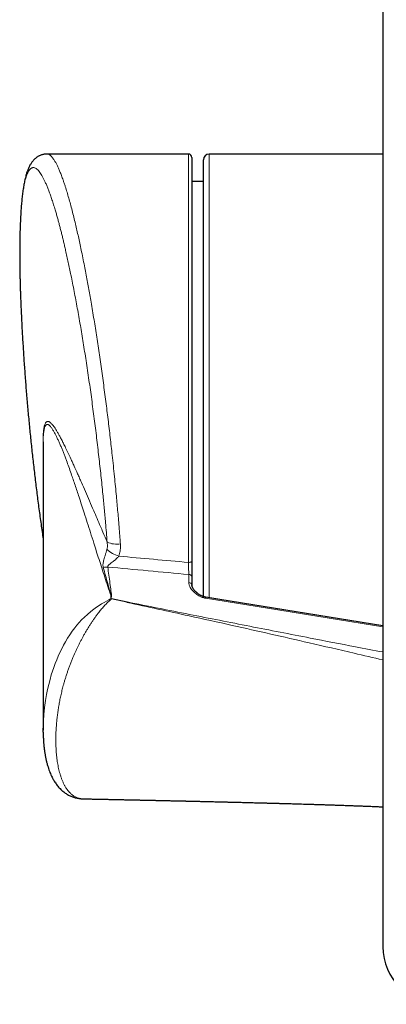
# Model space of a CAD drawing. Header units: millimetres. Extents: x 8 to 1018, y 12 to 2184.
# Tile 10 of 54: x 449 to 481, y 931 to 1017. Entities that reach past the tile are written whole.
import ezdxf

# ---------------------------------------------------------------- set-up
doc = ezdxf.new("R2010")
doc.units = ezdxf.units.MM

msp = doc.modelspace()

# ---------------------------------------------------------------- linework, layer by layer
at = {"color": 7, "linetype": 'Continuous', "lineweight": 30}
for p, q in [((481.038, 1031.668), (481.038, 935.98)), ((464.138, 1004.841), (451.849, 1004.841)), ((464.438, 1004.541), (464.438, 969.47)), ((465.438, 966.393), (465.438, 1004.341)), ((481.038, 1004.841), (465.938, 1004.841)), ((465.438, 1002.446), (464.438, 1002.455)), ((451.51, 979.847), (451.509, 979.693)), ((451.509, 979.693), (451.509, 954.805)), ((464.438, 967.396), (464.437, 967.407)), ((464.438, 968.103), (464.438, 967.396)), ((457.431, 966.219), (457.431, 966.364)), ((458.799, 965.917), (457.453, 966.196)), ((451.51, 954.615), (451.511, 954.982)), ((454.984, 948.831), (454.991, 948.831)), ((454.991, 948.831), (454.995, 948.831))]:
    msp.add_line(p, q, dxfattribs=at)
at = {"color": 8, "linetype": 'Continuous', "lineweight": 0}
for p, q in [((464.138, 969.368), (464.138, 1004.841)), ((465.938, 1004.841), (465.938, 966.29)), ((464.164, 967.607), (464.164, 968.314))]:
    msp.add_line(p, q, dxfattribs=at)
at = {"color": 8, "linetype": 'Continuous', "lineweight": 0, "flags": 128}
for points in [[(464.438, 969.47), (464.432, 969.45), (464.415, 969.431), (464.387, 969.413), (464.35, 969.398), (464.304, 969.385), (464.252, 969.376), (464.196, 969.37), (464.138, 969.368)], [(451.511, 954.982), (451.511, 955.024), (451.529, 955.588), (451.569, 956.167), (451.63, 956.758), (451.714, 957.363), (451.805, 957.884), (451.896, 958.334), (451.994, 958.758), (452.105, 959.188), (452.22, 959.588), (452.325, 959.921), (452.437, 960.252), (452.559, 960.585), (452.686, 960.909), (452.824, 961.235), (452.968, 961.554), (453.123, 961.873), (453.282, 962.178), (453.452, 962.481), (453.631, 962.78), (453.822, 963.075), (454.036, 963.382), (454.263, 963.683), (454.448, 963.91), (454.648, 964.141), (454.857, 964.366), (455.105, 964.613), (455.363, 964.851), (455.652, 965.096), (455.922, 965.306), (456.143, 965.466), (456.366, 965.617), (456.593, 965.761), (456.821, 965.896), (457.024, 966.009), (457.226, 966.116), (457.318, 966.162), (457.431, 966.219), (457.431, 966.219), (457.431, 966.219)], [(481.038, 963.761), (476.36, 964.518), (470.996, 965.386), (468.313, 965.819), (465.631, 966.253)]]:
    msp.add_lwpolyline(points, dxfattribs=at)
at = {"color": 7, "linetype": 'Continuous', "lineweight": 30, "flags": 128}
msp.add_lwpolyline([(481.038, 963.848), (466.859, 966.143), (465.652, 966.338)], dxfattribs=at)
at = {"color": 7, "linetype": 'Continuous', "lineweight": 30}
for centre, radius, start, end in [((464.138, 1004.541), 0.3, 360, 90), ((465.938, 1004.341), 0.5, 90, 180), ((486.038, 935.98), 5, 180, 270)]:
    msp.add_arc(centre, radius, start, end, dxfattribs=at)
at = {"color": 8, "linetype": 'Continuous', "lineweight": 0}
for centre, radius, start, end in [((457.9, 972.86), 1.912, 244.35318, 279.83743), ((458.887, 972.485), 2.7, 227.18779, 252.64749), ((457.136, 967.255), 1.712, 90.41469, 103.54302), ((464.183, 968.056), 0.259, 10.42114, 94.22584), ((464.182, 967.345), 0.263, 13.67818, 93.8305)]:
    msp.add_arc(centre, radius, start, end, dxfattribs=at)
for centre, major_axis, ratio, start_param, end_param in [((596.901, 978.341), (311.723, -18.806), 0.059895, 4.254464, 4.276046), ((596.813, 977.637), (311.722, -19.521), 0.062137, 4.251619, 4.276728)]:
    msp.add_ellipse(centre, major_axis=major_axis, ratio=ratio, start_param=start_param, end_param=end_param, dxfattribs=at)
at = {"color": 7, "linetype": 'Continuous', "lineweight": 30}
for points, knots in [([(451.85, 1004.84), (451.82, 1004.84), (451.752, 1004.84), (451.645, 1004.829), (451.529, 1004.808), (451.417, 1004.78), (451.308, 1004.743), (451.203, 1004.698), (451.103, 1004.647), (451.008, 1004.59), (450.918, 1004.527), (450.832, 1004.458), (450.751, 1004.384), (450.673, 1004.305), (450.599, 1004.219), (450.528, 1004.127), (450.459, 1004.027), (450.391, 1003.918), (450.326, 1003.799), (450.261, 1003.666), (450.197, 1003.517), (450.134, 1003.351), (450.073, 1003.172), (450.018, 1002.984), (449.967, 1002.79), (449.92, 1002.591), (449.878, 1002.395), (449.841, 1002.198), (449.805, 1001.996), (449.772, 1001.781), (449.74, 1001.558), (449.71, 1001.328), (449.682, 1001.093), (449.656, 1000.852), (449.633, 1000.606), (449.611, 1000.353), (449.59, 1000.095), (449.572, 999.831), (449.555, 999.56), (449.54, 999.282), (449.526, 998.996), (449.513, 998.705), (449.503, 998.406), (449.493, 998.102), (449.486, 997.79), (449.479, 997.472), (449.475, 997.147), (449.471, 996.815), (449.47, 996.478), (449.469, 996.134), (449.47, 995.786), (449.473, 995.43), (449.477, 995.071), (449.483, 994.706), (449.489, 994.336), (449.498, 993.959), (449.508, 993.578), (449.519, 993.191), (449.529, 992.882), (449.535, 992.7), (449.537, 992.651)], [0, 0, 0, 0, 0.007412, 0.0172793, 0.0271079, 0.0369266, 0.0467738, 0.0566934, 0.0667352, 0.0769567, 0.0874251, 0.0982188, 0.1094299, 0.121167, 0.1335587, 0.1467588, 0.1609516, 0.1763557, 0.1931892, 0.2112135, 0.2316925, 0.2537345, 0.276816, 0.3001, 0.322999, 0.3454059, 0.3673624, 0.3867106, 0.4070105, 0.427993, 0.4487272, 0.4692466, 0.4895745, 0.5097234, 0.5296979, 0.5494974, 0.5691174, 0.5885499, 0.6080608, 0.6275788, 0.6470255, 0.6664156, 0.685763, 0.7050815, 0.7243842, 0.7436839, 0.762991, 0.7823158, 0.8016888, 0.8207441, 0.8400168, 0.8592589, 0.8784119, 0.8974286, 0.9165484, 0.9356403, 0.9547269, 0.9738185, 0.9929227, 1, 1, 1, 1]), ([(449.538, 992.645), (449.54, 992.574), (449.55, 992.272), (449.573, 991.721), (449.594, 991.226), (449.607, 990.963), (449.607, 990.949)], [0, 0, 0, 0, 0.129168, 0.551466, 0.975697, 1, 1, 1, 1]), ([(449.608, 990.949), (449.618, 990.752), (449.647, 990.108), (449.707, 989.018), (449.788, 987.681), (449.878, 986.344), (449.977, 985.008), (450.085, 983.673), (450.203, 982.338), (450.329, 981.004), (450.464, 979.671), (450.608, 978.339), (450.762, 977.007), (450.924, 975.677), (451.095, 974.348), (451.276, 973.02), (451.414, 972.039), (451.495, 971.501), (451.509, 971.404)], [0, 0, 0, 0, 0.030225, 0.098414, 0.166606, 0.234801, 0.302999, 0.3712, 0.439404, 0.50761, 0.575819, 0.644031, 0.712245, 0.780462, 0.848681, 0.916903, 0.985127, 1, 1, 1, 1]), ([(464.438, 969.47), (464.438, 969.4), (464.438, 969.259), (464.438, 969.038), (464.438, 968.816), (464.438, 968.602), (464.438, 968.398), (464.438, 968.232), (464.438, 968.14), (464.438, 968.103)], [0, 0, 0, 0, 0.147544, 0.299359, 0.446905, 0.598746, 0.745965, 0.89749, 1, 1, 1, 1]), ([(465.653, 966.34), (465.631, 966.344), (465.581, 966.354), (465.509, 966.372), (465.435, 966.394), (465.361, 966.423), (465.279, 966.459), (465.192, 966.504), (465.104, 966.557), (465.015, 966.617), (464.926, 966.684), (464.838, 966.759), (464.753, 966.839), (464.677, 966.92), (464.613, 966.999), (464.558, 967.076), (464.515, 967.148), (464.485, 967.209), (464.47, 967.247), (464.457, 967.285), (464.446, 967.336), (464.441, 967.384), (464.439, 967.407)], [0, 0, 0, 0, 0.03195, 0.071815, 0.105749, 0.142816, 0.188389, 0.238963, 0.292262, 0.348863, 0.409209, 0.47368, 0.542148, 0.607305, 0.669465, 0.72902, 0.786474, 0.842464, 0.86605, 0.888935, 0.944659, 1, 1, 1, 1]), ([(457.431, 966.364), (457.431, 966.37), (457.429, 966.391), (457.421, 966.422), (457.414, 966.448), (457.412, 966.457)], [0, 0, 0, 0, 0.185058, 0.68031, 1, 1, 1, 1]), ([(457.431, 966.219), (457.432, 966.216), (457.432, 966.211), (457.436, 966.204), (457.443, 966.199), (457.449, 966.197), (457.452, 966.196), (457.453, 966.196)], [0, 0, 0, 0, 0.297265, 0.515586, 0.735337, 0.929538, 1, 1, 1, 1]), ([(451.511, 954.608), (451.511, 954.567), (451.513, 954.413), (451.522, 954.152), (451.539, 953.829), (451.564, 953.516), (451.596, 953.212), (451.636, 952.918), (451.682, 952.633), (451.735, 952.356), (451.795, 952.087), (451.86, 951.835), (451.931, 951.591), (452.008, 951.358), (452.094, 951.13), (452.184, 950.916), (452.28, 950.713), (452.378, 950.529), (452.476, 950.361), (452.574, 950.209), (452.679, 950.062), (452.791, 949.919), (452.912, 949.781), (453.035, 949.654), (453.163, 949.537), (453.294, 949.429), (453.428, 949.331), (453.566, 949.241), (453.707, 949.16), (453.851, 949.089), (453.998, 949.026), (454.148, 948.971), (454.3, 948.926), (454.456, 948.889), (454.613, 948.861), (454.764, 948.843), (454.879, 948.833), (454.94, 948.832), (454.955, 948.832)], [0, 0, 0, 0, 0.015612, 0.058095, 0.099769, 0.140673, 0.180867, 0.220406, 0.259337, 0.297701, 0.335536, 0.372923, 0.406291, 0.441804, 0.475972, 0.508817, 0.540414, 0.570853, 0.597225, 0.622572, 0.646976, 0.673088, 0.698219, 0.722435, 0.745845, 0.768539, 0.790852, 0.812662, 0.834042, 0.85507, 0.875818, 0.896351, 0.916735, 0.937028, 0.957289, 0.977554, 0.994521, 1, 1, 1, 1]), ([(454.995, 948.83), (455.02, 948.829), (455.136, 948.827), (455.329, 948.823), (455.562, 948.819), (455.757, 948.815), (455.91, 948.812), (456.025, 948.809), (456.105, 948.808), (456.162, 948.806), (456.207, 948.805), (456.255, 948.805), (456.32, 948.803), (456.405, 948.801), (456.516, 948.799), (456.655, 948.796), (456.823, 948.793), (457.018, 948.789), (457.237, 948.784), (457.476, 948.78), (457.717, 948.775), (457.956, 948.77), (458.18, 948.765), (458.386, 948.761), (458.547, 948.757), (458.668, 948.755), (458.755, 948.753), (458.828, 948.751), (458.887, 948.75), (458.941, 948.749), (459.009, 948.747), (459.102, 948.746), (459.225, 948.743), (459.374, 948.74), (459.593, 948.735), (459.869, 948.729), (460.187, 948.722), (460.486, 948.716), (460.738, 948.711), (460.942, 948.706), (461.097, 948.703), (461.231, 948.7), (461.343, 948.697), (461.438, 948.695), (461.531, 948.693), (461.639, 948.691), (461.769, 948.688), (461.915, 948.685), (462.072, 948.682), (462.304, 948.676), (462.61, 948.67), (462.986, 948.661), (463.285, 948.655), (463.496, 948.65), (463.612, 948.647), (463.704, 948.645), (463.777, 948.643), (463.845, 948.642), (463.929, 948.64), (464.042, 948.637), (464.187, 948.634), (464.358, 948.63), (464.546, 948.626), (464.796, 948.62), (465.092, 948.613), (465.4, 948.606), (465.659, 948.6), (465.878, 948.595), (466.097, 948.59), (466.325, 948.584), (466.567, 948.578), (466.821, 948.572), (467.084, 948.566), (467.301, 948.561), (467.461, 948.557), (467.558, 948.554), (467.638, 948.553), (467.7, 948.551), (467.748, 948.55), (467.795, 948.549), (467.864, 948.547), (467.968, 948.544), (468.111, 948.541), (468.277, 948.537), (468.57, 948.529), (468.981, 948.519), (469.501, 948.506), (469.9, 948.496), (470.176, 948.488), (470.336, 948.484), (470.488, 948.48), (470.617, 948.477), (470.718, 948.474), (470.793, 948.472), (470.861, 948.47), (470.947, 948.468), (471.069, 948.465), (471.237, 948.46), (471.434, 948.455), (471.637, 948.45), (471.825, 948.444), (471.987, 948.44), (472.124, 948.436), (472.242, 948.433), (472.372, 948.429), (472.529, 948.425), (472.727, 948.419), (472.952, 948.413), (473.2, 948.406), (473.6, 948.394), (474.144, 948.378), (474.658, 948.363), (474.997, 948.353), (475.15, 948.348), (475.277, 948.344), (475.38, 948.341), (475.458, 948.338), (475.529, 948.336), (475.611, 948.334), (475.722, 948.33), (475.866, 948.325), (476.041, 948.32), (476.236, 948.314), (476.437, 948.307), (476.688, 948.299), (476.982, 948.289), (477.315, 948.278), (477.683, 948.265), (478.083, 948.251), (478.419, 948.239), (478.642, 948.231), (478.754, 948.226), (478.856, 948.223), (478.956, 948.219), (479.081, 948.214), (479.244, 948.208), (479.443, 948.2), (479.658, 948.192), (479.879, 948.183), (480.103, 948.174), (480.331, 948.165), (480.537, 948.157), (480.712, 948.149), (480.845, 948.144), (480.951, 948.139), (481.012, 948.136), (481.038, 948.135)], [0, 0, 0, 0, 0.002915, 0.013332, 0.022288, 0.029785, 0.035824, 0.039934, 0.043041, 0.045155, 0.046446, 0.048214, 0.050734, 0.054007, 0.058031, 0.06355, 0.070051, 0.077532, 0.085995, 0.095437, 0.105111, 0.113905, 0.123039, 0.130963, 0.137675, 0.141594, 0.144941, 0.147717, 0.149923, 0.151673, 0.153964, 0.157672, 0.162397, 0.168125, 0.174855, 0.18775, 0.199957, 0.211464, 0.222271, 0.229018, 0.234998, 0.240151, 0.244475, 0.247973, 0.251135, 0.255213, 0.260399, 0.266084, 0.2721, 0.278449, 0.292838, 0.307389, 0.321886, 0.327279, 0.331754, 0.33529, 0.337889, 0.340144, 0.343111, 0.347636, 0.353212, 0.359839, 0.367358, 0.374794, 0.38867, 0.40158, 0.410315, 0.418547, 0.426812, 0.43558, 0.444849, 0.454619, 0.464888, 0.475241, 0.479632, 0.483353, 0.486404, 0.488785, 0.490497, 0.491996, 0.494199, 0.498418, 0.504015, 0.510712, 0.517482, 0.537858, 0.558008, 0.577494, 0.583733, 0.589876, 0.595912, 0.60125, 0.604726, 0.607572, 0.609839, 0.612546, 0.617498, 0.623956, 0.631916, 0.640106, 0.647345, 0.65353, 0.658801, 0.663158, 0.667131, 0.673678, 0.681275, 0.689919, 0.699608, 0.709901, 0.7359, 0.762261, 0.769023, 0.774884, 0.779781, 0.783715, 0.786689, 0.788807, 0.791817, 0.796083, 0.801605, 0.808379, 0.816197, 0.823978, 0.831566, 0.844979, 0.857748, 0.869881, 0.887234, 0.903723, 0.908503, 0.912806, 0.916634, 0.92016, 0.924322, 0.930971, 0.938886, 0.947201, 0.955648, 0.964224, 0.972929, 0.981749, 0.987899, 0.992998, 0.99705, 1, 1, 1, 1])]:
    msp.add_open_spline(points, degree=3, knots=knots, dxfattribs=at)
at = {"color": 8, "linetype": 'Continuous', "lineweight": 0}
for points, knots in [([(451.85, 1004.84), (451.877, 1004.838), (451.934, 1004.835), (452.024, 1004.798), (452.119, 1004.736), (452.212, 1004.652), (452.303, 1004.552), (452.39, 1004.438), (452.488, 1004.292), (452.597, 1004.106), (452.718, 1003.873), (452.842, 1003.609), (452.971, 1003.309), (453.104, 1002.97), (453.227, 1002.63), (453.338, 1002.308), (453.452, 1001.96), (453.584, 1001.535), (453.733, 1001.028), (453.88, 1000.498), (454.026, 999.948), (454.173, 999.368), (454.312, 998.791), (454.445, 998.223), (454.57, 997.668), (454.696, 997.094), (454.826, 996.481), (454.96, 995.827), (455.093, 995.157), (455.22, 994.496), (455.338, 993.866), (455.453, 993.24), (455.563, 992.621), (455.68, 991.951), (455.803, 991.229), (455.928, 990.466), (456.051, 989.703), (456.17, 988.941), (456.288, 988.169), (456.404, 987.386), (456.519, 986.592), (456.632, 985.789), (456.743, 984.978), (456.853, 984.16), (456.957, 983.354), (457.057, 982.562), (457.153, 981.785), (457.247, 981.004), (457.338, 980.225), (457.426, 979.448), (457.517, 978.622), (457.611, 977.744), (457.705, 976.84), (457.792, 975.961), (457.869, 975.162), (457.938, 974.415), (458, 973.722), (458.063, 973.006), (458.125, 972.267), (458.18, 971.581), (458.213, 971.153), (458.227, 970.976)], [0, 0, 0, 0, 0.0152129, 0.0320634, 0.048914, 0.0657563, 0.080107, 0.0944602, 0.108811, 0.1276536, 0.1465075, 0.1653615, 0.1842042, 0.2041901, 0.224176, 0.2379428, 0.2517096, 0.272719, 0.2937284, 0.313638, 0.3335608, 0.3534837, 0.3733933, 0.3902459, 0.4071065, 0.4239671, 0.4408197, 0.459469, 0.4781184, 0.4946206, 0.5111229, 0.526278, 0.5414361, 0.5565912, 0.5745442, 0.5924971, 0.6095625, 0.6266363, 0.64371, 0.6607754, 0.6779041, 0.6950456, 0.7121913, 0.7293327, 0.7464613, 0.762445, 0.7784356, 0.7944263, 0.8104099, 0.8261327, 0.8418555, 0.8607492, 0.8796428, 0.8969997, 0.9143566, 0.9285948, 0.9428355, 0.9570737, 0.972953, 0.9888323, 1, 1, 1, 1]), ([(457.073, 971.136), (457.05, 971.414), (457.005, 971.969), (456.939, 972.736), (456.877, 973.43), (456.819, 974.052), (456.76, 974.677), (456.692, 975.362), (456.617, 976.107), (456.532, 976.913), (456.444, 977.722), (456.352, 978.538), (456.257, 979.362), (456.158, 980.192), (456.056, 981.021), (455.95, 981.855), (455.84, 982.692), (455.727, 983.531), (455.612, 984.365), (455.492, 985.206), (455.368, 986.052), (455.242, 986.88), (455.118, 987.68), (454.995, 988.451), (454.869, 989.212), (454.742, 989.968), (454.612, 990.717), (454.479, 991.46), (454.345, 992.187), (454.208, 992.911), (454.068, 993.628), (453.935, 994.29), (453.811, 994.888), (453.696, 995.427), (453.581, 995.953), (453.475, 996.425), (453.377, 996.846), (453.289, 997.219), (453.201, 997.583), (453.113, 997.941), (453.024, 998.29), (452.935, 998.633), (452.846, 998.965), (452.753, 999.303), (452.656, 999.645), (452.542, 1000.034), (452.415, 1000.447), (452.277, 1000.875), (452.14, 1001.274), (452.007, 1001.637), (451.88, 1001.964), (451.757, 1002.257), (451.635, 1002.523), (451.517, 1002.761), (451.402, 1002.97), (451.283, 1003.161), (451.16, 1003.332), (451.033, 1003.474), (450.91, 1003.577), (450.8, 1003.638), (450.702, 1003.664), (450.616, 1003.664), (450.531, 1003.641), (450.448, 1003.594), (450.366, 1003.521), (450.285, 1003.419), (450.207, 1003.289), (450.132, 1003.132), (450.061, 1002.947), (449.992, 1002.733), (449.927, 1002.489), (449.866, 1002.216), (449.808, 1001.913), (449.754, 1001.578), (449.704, 1001.209), (449.659, 1000.816), (449.62, 1000.409), (449.587, 999.991), (449.557, 999.549), (449.532, 999.079), (449.51, 998.582), (449.493, 998.057), (449.481, 997.509), (449.473, 996.929), (449.469, 996.318), (449.471, 995.693), (449.477, 995.065), (449.487, 994.438), (449.502, 993.792), (449.518, 993.195), (449.532, 992.807), (449.538, 992.645)], [0, 0, 0, 0, 0.011996, 0.024006, 0.032775, 0.041543, 0.050334, 0.059124, 0.070347, 0.081569, 0.092837, 0.104105, 0.11568, 0.127255, 0.13888, 0.150505, 0.162423, 0.174342, 0.186314, 0.198286, 0.210807, 0.223342, 0.235021, 0.2467, 0.258428, 0.270157, 0.282182, 0.294207, 0.306286, 0.318365, 0.330997, 0.343645, 0.353762, 0.363879, 0.374028, 0.384176, 0.391934, 0.399692, 0.407464, 0.415236, 0.423141, 0.431045, 0.438965, 0.446885, 0.45599, 0.4651, 0.477785, 0.490469, 0.503217, 0.515965, 0.527848, 0.539732, 0.551668, 0.563604, 0.575237, 0.586883, 0.600687, 0.61449, 0.628378, 0.642265, 0.652961, 0.663657, 0.674392, 0.685127, 0.696563, 0.708012, 0.719635, 0.731259, 0.742934, 0.754609, 0.766581, 0.778553, 0.790582, 0.80261, 0.815192, 0.827791, 0.839277, 0.850762, 0.862299, 0.873835, 0.885664, 0.897494, 0.909378, 0.921263, 0.933694, 0.94614, 0.957543, 0.968946, 0.980397, 0.991849, 1, 1, 1, 1]), ([(451.509, 979.153), (451.507, 979.224), (451.501, 979.386), (451.497, 979.622), (451.496, 979.861), (451.498, 980.082), (451.504, 980.291), (451.514, 980.486), (451.527, 980.666), (451.542, 980.813), (451.558, 980.933), (451.579, 981.064), (451.609, 981.207), (451.651, 981.346), (451.694, 981.444), (451.736, 981.511), (451.778, 981.559), (451.826, 981.593), (451.878, 981.611), (451.933, 981.613), (451.993, 981.599), (452.058, 981.568), (452.136, 981.514), (452.224, 981.434), (452.324, 981.322), (452.431, 981.184), (452.545, 981.02), (452.67, 980.823), (452.805, 980.597), (452.952, 980.333), (453.108, 980.039), (453.28, 979.702), (453.471, 979.314), (453.684, 978.869), (453.882, 978.443), (454.056, 978.065), (454.251, 977.634), (454.455, 977.178), (454.668, 976.698), (454.893, 976.187), (455.181, 975.529), (455.536, 974.711), (455.874, 973.928), (456.193, 973.188), (456.46, 972.566), (456.752, 971.885), (456.948, 971.427), (457.073, 971.136)], [0, 0, 0, 0, 0.008504, 0.0195349, 0.0301253, 0.0407262, 0.0513171, 0.0622845, 0.0732628, 0.0842317, 0.0921403, 0.100049, 0.1159596, 0.1321318, 0.1483779, 0.1601741, 0.1719909, 0.185829, 0.1996677, 0.2135922, 0.2275172, 0.2434872, 0.2594773, 0.2798304, 0.3008724, 0.3219409, 0.3447882, 0.3676594, 0.3931664, 0.4186968, 0.446634, 0.4745926, 0.5058178, 0.5412046, 0.5766185, 0.5985723, 0.6205262, 0.6644704, 0.6882649, 0.7120595, 0.7596833, 0.8072744, 0.8548948, 0.8920085, 0.9291345, 0.9550717, 1, 1, 1, 1]), ([(457.412, 966.457), (457.319, 966.732), (457.133, 967.281), (456.865, 968.093), (456.608, 968.877), (456.363, 969.634), (456.135, 970.345), (455.887, 971.121), (455.626, 971.942), (455.345, 972.823), (455.089, 973.625), (454.852, 974.363), (454.647, 974.995), (454.457, 975.568), (454.284, 976.085), (454.113, 976.59), (453.931, 977.118), (453.738, 977.663), (453.561, 978.144), (453.414, 978.535), (453.295, 978.843), (453.177, 979.14), (453.056, 979.437), (452.93, 979.731), (452.801, 980.022), (452.672, 980.295), (452.563, 980.512), (452.472, 980.68), (452.4, 980.806), (452.33, 980.921), (452.258, 981.028), (452.185, 981.125), (452.117, 981.205), (452.055, 981.265), (452, 981.308), (451.945, 981.337), (451.893, 981.353), (451.842, 981.352), (451.793, 981.334), (451.747, 981.296), (451.702, 981.235), (451.659, 981.146), (451.619, 981.023), (451.589, 980.89), (451.569, 980.766), (451.555, 980.663), (451.543, 980.553), (451.533, 980.435), (451.524, 980.306), (451.517, 980.168), (451.513, 980.018), (451.51, 979.91), (451.51, 979.85), (451.51, 979.847)], [0, 0, 0, 0, 0.034159, 0.068425, 0.102699, 0.134713, 0.166733, 0.19639, 0.238152, 0.278166, 0.318193, 0.351487, 0.38479, 0.411447, 0.438111, 0.464695, 0.491286, 0.52385, 0.556435, 0.575863, 0.59529, 0.614745, 0.6342, 0.656155, 0.678125, 0.70084, 0.723578, 0.736901, 0.750224, 0.763577, 0.776929, 0.791602, 0.80629, 0.818225, 0.830159, 0.842144, 0.854129, 0.86625, 0.878371, 0.89059, 0.902809, 0.916477, 0.930205, 0.94415, 0.951168, 0.958187, 0.964986, 0.971785, 0.978639, 0.985494, 0.992538, 0.999583, 1, 1, 1, 1]), ([(457.053, 970.504), (457.063, 970.55), (457.083, 970.634), (457.094, 970.762), (457.098, 970.928), (457.083, 971.053), (457.073, 971.136)], [0, 0, 0, 0, 0.218915, 0.410885, 0.604367, 1, 1, 1, 1]), ([(458.227, 970.976), (458.231, 970.907), (458.238, 970.769), (458.229, 970.561), (458.204, 970.352), (458.159, 970.132), (458.109, 969.987), (458.082, 969.908)], [0, 0, 0, 0, 0.189617, 0.380286, 0.574478, 0.769996, 1, 1, 1, 1]), ([(456.735, 968.919), (456.726, 968.958), (456.709, 969.031), (456.706, 969.144), (456.716, 969.271), (456.742, 969.419), (456.789, 969.605), (456.839, 969.778), (456.887, 969.937), (456.922, 970.053), (456.956, 970.166), (456.989, 970.276), (457.021, 970.389), (457.042, 970.466), (457.053, 970.504)], [0, 0, 0, 0, 0.088866, 0.166477, 0.244768, 0.356036, 0.468344, 0.60929, 0.680756, 0.752581, 0.813193, 0.874179, 0.936709, 1, 1, 1, 1]), ([(458.082, 969.908), (458.061, 969.881), (458.018, 969.828), (457.92, 969.724), (457.784, 969.597), (457.607, 969.454), (457.445, 969.333), (457.306, 969.228), (457.211, 969.15), (457.148, 969.081), (457.119, 969.029), (457.116, 968.99), (457.122, 968.972), (457.123, 968.967)], [0, 0, 0, 0, 0.072835, 0.146445, 0.297797, 0.457307, 0.619066, 0.725576, 0.833297, 0.894065, 0.945853, 0.985482, 1, 1, 1, 1]), ([(464.164, 968.314), (464.163, 968.343), (464.162, 968.412), (464.16, 968.54), (464.156, 968.696), (464.152, 968.862), (464.147, 969.032), (464.143, 969.204), (464.139, 969.313), (464.138, 969.368)], [0, 0, 0, 0, 0.102362, 0.249465, 0.400883, 0.548475, 0.700357, 0.848052, 1, 1, 1, 1]), ([(457.412, 966.457), (457.409, 966.468), (457.397, 966.523), (457.36, 966.669), (457.265, 967.019), (457.049, 967.79), (456.862, 968.46), (456.735, 968.919)], [0, 0, 0, 0, 0.012597, 0.065557, 0.175568, 0.43477, 1, 1, 1, 1]), ([(457.123, 968.967), (457.188, 968.494), (457.282, 967.805), (457.391, 967.023), (457.434, 966.669), (457.448, 966.51), (457.449, 966.432), (457.445, 966.394), (457.439, 966.375), (457.434, 966.368), (457.431, 966.364)], [0, 0, 0, 0, 0.544023, 0.793761, 0.90004, 0.951498, 0.977185, 0.990272, 0.995229, 1, 1, 1, 1]), ([(465.631, 966.253), (465.6, 966.259), (465.523, 966.273), (465.405, 966.307), (465.277, 966.354), (465.123, 966.425), (464.95, 966.524), (464.767, 966.657), (464.605, 966.799), (464.464, 966.948), (464.345, 967.102), (464.26, 967.246), (464.204, 967.377), (464.171, 967.492), (464.166, 967.569), (464.164, 967.607)], [0, 0, 0, 0, 0.038257, 0.094651, 0.151266, 0.207774, 0.309012, 0.410718, 0.512179, 0.608925, 0.705882, 0.802488, 0.868334, 0.934323, 1, 1, 1, 1]), ([(457.453, 966.196), (457.453, 966.196), (457.426, 966.171), (457.31, 966.07), (457.107, 965.882), (456.848, 965.618), (456.593, 965.332), (456.37, 965.06), (456.178, 964.811), (456.016, 964.591), (455.856, 964.362), (455.698, 964.126), (455.543, 963.884), (455.39, 963.635), (455.24, 963.381), (455.096, 963.131), (454.959, 962.885), (454.829, 962.644), (454.703, 962.401), (454.579, 962.156), (454.46, 961.911), (454.306, 961.581), (454.152, 961.233), (454, 960.868), (453.882, 960.568), (453.769, 960.269), (453.662, 959.971), (453.561, 959.675), (453.466, 959.379), (453.377, 959.086), (453.277, 958.739), (453.172, 958.342), (453.065, 957.895), (452.97, 957.453), (452.888, 957.017), (452.816, 956.586), (452.756, 956.16), (452.707, 955.74), (452.662, 955.269), (452.628, 954.75), (452.61, 954.188), (452.611, 953.638), (452.633, 953.101), (452.675, 952.579), (452.738, 952.074), (452.824, 951.588), (452.918, 951.188), (453.011, 950.87), (453.093, 950.623), (453.185, 950.387), (453.287, 950.161), (453.399, 949.947), (453.522, 949.745), (453.656, 949.559), (453.785, 949.407), (453.904, 949.288), (454.012, 949.194), (454.126, 949.11), (454.245, 949.035), (454.37, 948.971), (454.502, 948.918), (454.638, 948.876), (454.793, 948.845), (454.91, 948.829), (454.982, 948.831), (454.991, 948.831)], [0, 0, 0, 0, 0.000002, 0.005129, 0.021395, 0.037726, 0.054128, 0.070609, 0.081547, 0.092511, 0.103569, 0.114628, 0.125799, 0.136971, 0.148246, 0.159549, 0.169927, 0.180323, 0.190782, 0.201241, 0.211762, 0.222283, 0.243433, 0.256302, 0.26919, 0.282124, 0.295075, 0.308078, 0.321094, 0.33415, 0.347217, 0.367696, 0.388208, 0.408791, 0.429399, 0.450088, 0.470797, 0.491567, 0.512354, 0.541829, 0.571346, 0.600982, 0.630657, 0.660486, 0.690363, 0.720371, 0.750438, 0.76765, 0.784878, 0.802159, 0.819459, 0.836834, 0.854235, 0.871702, 0.889203, 0.900854, 0.912518, 0.924227, 0.935951, 0.947735, 0.959537, 0.971389, 0.983263, 0.998085, 1, 1, 1, 1]), ([(481.038, 960.892), (480.202, 961.088), (478.065, 961.589), (474.815, 962.342), (471.287, 963.147), (467.809, 963.928), (463.644, 964.848), (460.59, 965.507), (458.79, 965.896)], [0, 0, 0, 0, 0.112833, 0.288505, 0.438702, 0.588902, 0.757584, 1, 1, 1, 1]), ([(458.807, 965.935), (460.613, 965.574), (464.167, 964.864), (469.472, 963.817), (474.283, 962.879), (478.138, 962.136), (480.244, 961.736), (481.038, 961.585)], [0, 0, 0, 0, 0.243933, 0.480118, 0.716305, 0.893037, 1, 1, 1, 1]), ([(465.652, 966.336), (465.652, 966.337), (465.651, 966.339), (465.647, 966.327), (465.64, 966.299), (465.634, 966.268), (465.631, 966.253)], [0, 0, 0, 0, 0.082859, 0.388573, 0.694286, 1, 1, 1, 1])]:
    msp.add_open_spline(points, degree=3, knots=knots, dxfattribs=at)

doc.saveas('drawing.dxf')
